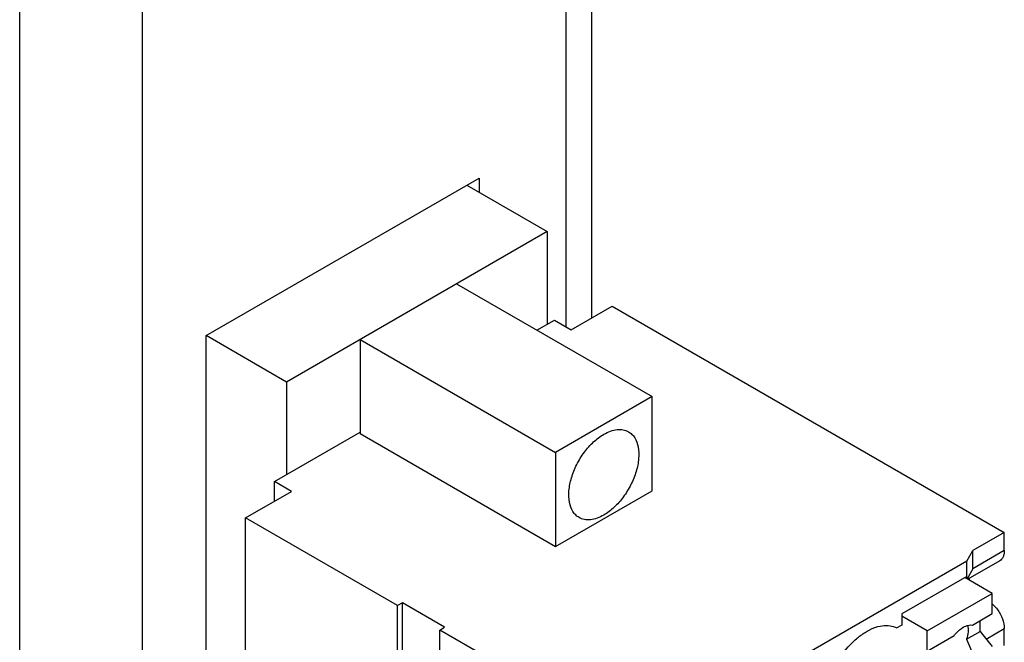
# Model space of a CAD drawing. Header units: inches. Extents: x 0 to 22, y 0 to 17.
# Tile 18 of 33: x 3.2 to 4.3, y 12.9 to 13.6. Entities that reach past the tile are written whole.
import ezdxf

# ---------------------------------------------------------------- set-up
doc = ezdxf.new("R2010")
doc.units = ezdxf.units.IN
doc.header["$LTSCALE"] = 1.21
doc.header["$MEASUREMENT"] = 0
doc.layers.get('0').update_dxf_attribs({"linetype": 'CONTINUOUS'})

msp = doc.modelspace()

# ---------------------------------------------------------------- linework, layer by layer
at = {"color": 3, "linetype": 'CONTINUOUS'}
for p, q in [((3.8391, 14.3907), (3.8391, 13.2606)), ((3.8098, 14.3499), (3.8098, 13.2507)), ((3.1794, 14.0676), (3.1794, 11.472)), ((3.3209, 14.0676), (3.3209, 11.472)), ((3.3947, 13.2404), (3.7096, 13.4222)), ((3.7096, 13.4222), (3.7096, 13.4058)), ((3.3947, 11.649), (3.3947, 13.2404))]:
    msp.add_line(p, q, dxfattribs=at)
at = {"color": 7, "linetype": 'CONTINUOUS'}
for p, q in [((3.6954, 13.414), (3.788, 13.3605)), ((3.788, 13.3605), (3.4874, 13.1869)), ((3.788, 13.3605), (3.788, 13.2536)), ((3.6836, 13.3002), (3.9091, 13.17)), ((3.8159, 13.2472), (3.8632, 13.2745)), ((3.8632, 13.2745), (4.3156, 13.0133)), ((3.7762, 13.2468), (3.7964, 13.2584)), ((3.7964, 13.2584), (3.8159, 13.2472)), ((3.4874, 13.1869), (3.3947, 13.2404)), ((3.5723, 13.2359), (3.7978, 13.1057)), ((3.5723, 13.2359), (3.5723, 13.1274)), ((3.4874, 13.1869), (3.4874, 13.08)), ((3.9091, 13.17), (3.7978, 13.1057)), ((3.9091, 13.0615), (3.9091, 13.17)), ((3.4735, 13.072), (3.5723, 13.1291)), ((3.5723, 13.1274), (3.7978, 12.9972)), ((3.7978, 13.1057), (3.7978, 12.9972)), ((3.4929, 13.0607), (3.4735, 13.072)), ((3.4735, 13.0495), (3.4735, 13.072)), ((3.4401, 13.0302), (3.4929, 13.0607)), ((3.7978, 12.9972), (3.9091, 13.0615)), ((3.6154, 12.9289), (3.4401, 13.0302)), ((3.4401, 11.6673), (3.4401, 13.0302)), ((4.3156, 13.0133), (4.2794, 12.9924)), ((4.3156, 12.9924), (4.3156, 13.0133)), ((4.2724, 12.9804), (4.2794, 12.9924)), ((4.3156, 12.9924), (4.2794, 12.9715)), ((4.2794, 12.9715), (4.2794, 12.9924)), ((4.2724, 12.9804), (3.9551, 12.7971)), ((4.2724, 12.96), (4.2724, 12.9804)), ((4.3103, 12.9807), (4.2734, 12.9594)), ((4.2794, 12.9715), (4.2726, 12.9598)), ((4.2724, 12.9627), (4.1973, 12.9193)), ((4.3017, 12.9431), (4.2701, 12.9613)), ((4.2752, 12.9605), (4.2752, 12.9584)), ((4.2265, 12.8997), (4.3017, 12.9431)), ((4.3017, 12.9197), (4.3017, 12.9431)), ((3.621, 12.9321), (3.6154, 12.9289)), ((3.6697, 12.904), (3.621, 12.9321)), ((3.621, 11.5692), (3.621, 12.9321)), ((3.6154, 11.566), (3.6154, 12.9289)), ((4.1973, 12.9193), (4.1973, 12.9064)), ((4.2788, 12.9065), (4.3017, 12.9197)), ((4.2265, 12.8997), (4.1973, 12.9166)), ((4.2877, 12.8992), (4.2877, 12.9117)), ((3.6642, 12.9008), (3.6697, 12.904)), ((3.8924, 12.769), (3.6642, 12.9008)), ((3.6642, 11.5379), (3.6642, 12.9008)), ((4.1973, 12.9064), (4.1917, 12.9032)), ((4.2265, 12.8763), (4.2265, 12.8997)), ((4.2719, 12.8901), (4.2877, 12.8992)), ((4.2877, 12.8992), (4.3017, 12.8819)), ((4.2948, 12.8904), (4.3156, 12.9024)), ((4.3156, 12.8831), (4.3156, 12.9024)), ((4.2265, 12.8763), (4.2577, 12.8944))]:
    msp.add_line(p, q, dxfattribs=at)
for points, knots in [([(3.8249, 13.0306), (3.8235, 13.0314), (3.8208, 13.0334), (3.8164, 13.039), (3.8131, 13.0487), (3.8128, 13.0621), (3.8158, 13.0769), (3.8219, 13.0919), (3.8305, 13.1059), (3.841, 13.1179), (3.8492, 13.1242), (3.8535, 13.1266)], [0, 0, 0, 0, 0.042876, 0.087521, 0.186924, 0.304234, 0.437957, 0.582362, 0.729591, 0.871248, 1, 1, 1, 1]), ([(3.8535, 13.1266), (3.856, 13.1281), (3.8609, 13.1304), (3.8686, 13.1323), (3.8758, 13.1321), (3.8801, 13.1305), (3.882, 13.1295)], [0, 0, 0, 0, 0.289708, 0.549097, 0.782224, 1, 1, 1, 1]), ([(3.882, 13.1295), (3.8834, 13.1286), (3.8861, 13.1266), (3.8905, 13.121), (3.8938, 13.1114), (3.8941, 13.098), (3.8911, 13.0832), (3.885, 13.0682), (3.8764, 13.0541), (3.8659, 13.0422), (3.8577, 13.0359), (3.8535, 13.0334)], [0, 0, 0, 0, 0.042876, 0.087521, 0.186924, 0.304234, 0.437957, 0.582362, 0.729591, 0.871248, 1, 1, 1, 1]), ([(3.8535, 13.0334), (3.851, 13.032), (3.846, 13.0296), (3.8383, 13.0277), (3.8311, 13.0279), (3.8268, 13.0295), (3.8249, 13.0306)], [0, 0, 0, 0, 0.289708, 0.549097, 0.782224, 1, 1, 1, 1]), ([(4.3156, 12.9924), (4.3156, 12.9911), (4.3154, 12.9887), (4.3144, 12.9853), (4.3127, 12.9825), (4.3111, 12.9812), (4.3103, 12.9807)], [0, 0, 0, 0, 0.289541, 0.549117, 0.782255, 1, 1, 1, 1]), ([(4.3017, 12.9308), (4.3022, 12.9303), (4.3043, 12.9284), (4.3061, 12.9263), (4.3074, 12.9247)], [0, 0, 0, 0, 0.241746, 1, 1, 1, 1]), ([(4.3074, 12.9247), (4.3099, 12.9213), (4.3138, 12.9142), (4.3156, 12.9062), (4.3156, 12.9024)], [0, 0, 0, 0, 0.523777, 1, 1, 1, 1]), ([(4.2683, 12.904), (4.2692, 12.9045), (4.2724, 12.9062), (4.2762, 12.907), (4.2788, 12.9065)], [0, 0, 0, 0, 0.282518, 1, 1, 1, 1]), ([(4.1193, 12.8581), (4.1238, 12.8664), (4.1317, 12.8779), (4.1445, 12.8906), (4.1544, 12.8981), (4.1645, 12.9033), (4.1743, 12.9061), (4.1836, 12.9063), (4.1892, 12.9045), (4.1917, 12.9032)], [0, 0, 0, 0, 0.303939, 0.447896, 0.581858, 0.703594, 0.812421, 0.909851, 1, 1, 1, 1]), ([(4.2577, 12.8944), (4.2585, 12.8954), (4.2615, 12.8991), (4.2652, 12.9023), (4.2683, 12.904)], [0, 0, 0, 0, 0.266534, 1, 1, 1, 1]), ([(4.2732, 12.9061), (4.2738, 12.9037), (4.2741, 12.8982), (4.2729, 12.8929), (4.2719, 12.8901)], [0, 0, 0, 0, 0.461104, 1, 1, 1, 1]), ([(4.2719, 12.8901), (4.2737, 12.8867), (4.2768, 12.8798), (4.2786, 12.8724), (4.2788, 12.8687)], [0, 0, 0, 0, 0.512115, 1, 1, 1, 1])]:
    msp.add_open_spline(points, degree=3, knots=knots, dxfattribs=at)

doc.saveas('drawing.dxf')
